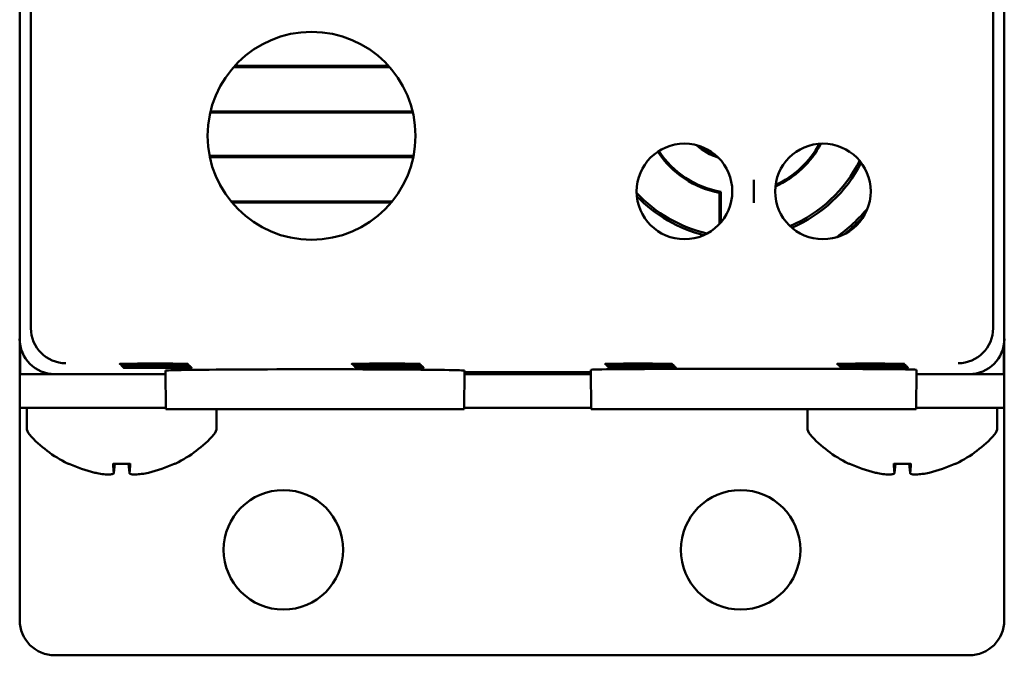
# Model space of a CAD drawing. Header units: inches. Extents: x 2.1 to 23.1, y 1.2 to 17.8.
# Tile 5 of 18: x 9.9 to 11.3, y 7.3 to 8.2. Entities that reach past the tile are written whole.
import ezdxf

# ---------------------------------------------------------------- set-up
doc = ezdxf.new("R2010")
doc.units = ezdxf.units.IN
doc.header["$LTSCALE"] = 0.8
doc.header["$MEASUREMENT"] = 0
doc.layers.add('Visible (ANSI)', color=7, linetype='Continuous', lineweight=50)

msp = doc.modelspace()

# ---------------------------------------------------------------- linework, layer by layer
at = {"layer": 'Visible (ANSI)'}
for p, q in [((9.8732, 7.7229), (9.8732, 11.0913)), ((11.2416, 11.0913), (11.2416, 7.7229)), ((9.8574, 8.5271), (9.8574, 7.7071)), ((11.2574, 7.7071), (11.2574, 8.5271)), ((10.3832, 8.0939), (10.1616, 8.0939)), ((10.3818, 8.0955), (10.163, 8.0955)), ((10.1283, 8.0292), (10.4165, 8.0292)), ((10.1287, 8.0308), (10.4161, 8.0308)), ((10.4174, 7.9674), (10.1274, 7.9674)), ((10.4171, 7.9658), (10.1277, 7.9658)), ((10.9011, 7.9334), (10.9011, 7.9006)), ((10.8524, 7.8706), (10.8524, 7.9149)), ((10.8542, 7.9165), (10.8542, 7.8727)), ((10.1579, 7.9027), (10.387, 7.9027)), ((10.1592, 7.9011), (10.3856, 7.9011)), ((9.8574, 7.7071), (9.8574, 7.6571)), ((11.2574, 7.6571), (11.2574, 7.7071)), ((9.858, 7.6571), (9.858, 7.6991)), ((11.2568, 7.6991), (11.2568, 7.6571)), ((10.7311, 7.6712), (10.7311, 7.672)), ((10.7311, 7.672), (10.7439, 7.672)), ((10.7439, 7.6712), (10.7439, 7.672)), ((11.0611, 7.672), (11.0739, 7.672)), ((11.0611, 7.6712), (11.0611, 7.672)), ((11.0739, 7.6712), (11.0739, 7.672)), ((10.0654, 7.6071), (10.0649, 7.6621)), ((10.4894, 7.6071), (10.4899, 7.6621)), ((10.4899, 7.6598), (10.6696, 7.6598)), ((10.6696, 7.6586), (10.4899, 7.6586)), ((10.6701, 7.6071), (10.6696, 7.6633)), ((10.7439, 7.6712), (10.7311, 7.6712)), ((10.7328, 7.6694), (10.7328, 7.6703)), ((10.7328, 7.6703), (10.7457, 7.6703)), ((10.7457, 7.6694), (10.7328, 7.6694)), ((10.7346, 7.6677), (10.7346, 7.6685)), ((10.7346, 7.6685), (10.7474, 7.6685)), ((10.7474, 7.6677), (10.7346, 7.6677)), ((10.7363, 7.6668), (10.7492, 7.6668)), ((10.7363, 7.6659), (10.7363, 7.6668)), ((10.7492, 7.6659), (10.7363, 7.6659)), ((10.7457, 7.6694), (10.7457, 7.6703)), ((10.7474, 7.6677), (10.7474, 7.6685)), ((10.7492, 7.6659), (10.7492, 7.6668)), ((10.8026, 7.6645), (10.9995, 7.6645)), ((11.0739, 7.6712), (11.0611, 7.6712)), ((11.0628, 7.6703), (11.0757, 7.6703)), ((11.0628, 7.6694), (11.0628, 7.6703)), ((11.0757, 7.6694), (11.0628, 7.6694)), ((11.0646, 7.6677), (11.0646, 7.6685)), ((11.0646, 7.6685), (11.0774, 7.6685)), ((11.0774, 7.6677), (11.0646, 7.6677)), ((11.0663, 7.6668), (11.0792, 7.6668)), ((11.0663, 7.6659), (11.0663, 7.6668)), ((11.0792, 7.6659), (11.0663, 7.6659)), ((11.0757, 7.6694), (11.0757, 7.6703)), ((11.0774, 7.6677), (11.0774, 7.6685)), ((11.0792, 7.6659), (11.0792, 7.6668)), ((11.132, 7.6071), (11.1325, 7.6633)), ((9.858, 7.6571), (9.8574, 7.6571)), ((9.8574, 7.6571), (9.8574, 7.6093)), ((9.9074, 7.6571), (9.858, 7.6571)), ((9.9074, 7.6571), (10.065, 7.6571)), ((10.4898, 7.6571), (10.6697, 7.6571)), ((11.1325, 7.6571), (11.2074, 7.6571)), ((11.2568, 7.6571), (11.2074, 7.6571)), ((11.2574, 7.6571), (11.2568, 7.6571)), ((11.2574, 7.6093), (11.2574, 7.6571)), ((9.9074, 7.6093), (9.8574, 7.6093)), ((9.8574, 7.3071), (9.8574, 7.6093)), ((9.8574, 7.6093), (9.8574, 7.6093)), ((9.8674, 7.5812), (9.8674, 7.6093)), ((9.9074, 7.6093), (9.9317, 7.6093)), ((10.0654, 7.6093), (9.9317, 7.6093)), ((10.0654, 7.6071), (10.4894, 7.6071)), ((10.1374, 7.5812), (10.1374, 7.6071)), ((10.6701, 7.6093), (10.4894, 7.6093)), ((10.6701, 7.6071), (10.8026, 7.6071)), ((10.9995, 7.6071), (10.8026, 7.6071)), ((10.9774, 7.5812), (10.9774, 7.6071)), ((10.9995, 7.6071), (11.132, 7.6071)), ((11.1831, 7.6093), (11.1321, 7.6093)), ((11.1831, 7.6093), (11.2074, 7.6093)), ((11.2574, 7.6093), (11.2074, 7.6093)), ((11.2474, 7.5812), (11.2474, 7.6093)), ((11.2574, 7.6093), (11.2574, 7.3071)), ((11.2574, 7.6093), (11.2574, 7.6093)), ((9.9902, 7.5295), (10.0146, 7.5295)), ((9.9914, 7.5165), (9.9925, 7.5295)), ((10.0134, 7.5165), (10.0123, 7.5295)), ((11.1002, 7.5295), (11.1246, 7.5295)), ((11.1014, 7.5165), (11.1025, 7.5295)), ((11.1234, 7.5165), (11.1223, 7.5295)), ((11.2074, 7.2571), (9.9074, 7.2571))]:
    msp.add_line(p, q, dxfattribs=at)
for centre, radius in [((10.2724, 7.9961), 0.1478), ((10.8026, 7.917), 0.068), ((10.9995, 7.917), 0.068), ((10.2324, 7.4071), 0.085), ((10.8824, 7.4071), 0.085)]:
    msp.add_circle(centre, radius, dxfattribs=at)
for centre, radius, start, end in [((10.8774, 8.0471), 0.0863, 228.0989, 252.1241), ((10.8774, 8.0471), 0.084, 231.8102, 248.4128), ((10.8774, 8.0471), 0.1345, 293.8753, 332.4941), ((10.8774, 8.0471), 0.1327, 294.3443, 332.0251), ((10.8774, 8.0471), 0.1345, 213.1542, 259.2879), ((10.8774, 8.0471), 0.1327, 213.1559, 259.9388), ((10.8774, 8.0471), 0.1945, 292.7496, 333.6197), ((10.8774, 8.0471), 0.1978, 293.1952, 333.1742), ((10.8774, 8.0471), 0.1945, 222.782, 257.4411), ((10.8774, 8.0471), 0.1978, 223.9422, 256.2808), ((10.8774, 8.0471), 0.2412, 305.9835, 320.3859), ((10.8774, 8.0471), 0.2445, 308.7859, 317.5834), ((9.8824, 7.5812), 0.015, 180, 221.6116), ((10.1224, 7.5812), 0.015, 318.3884, 0), ((10.9924, 7.5812), 0.015, 180, 221.6116), ((11.2324, 7.5812), 0.015, 318.3884, 0), ((10.0024, 7.6878), 0.1755, 221.6116, 244.0262), ((10.0024, 7.6878), 0.1755, 295.9738, 318.3884), ((11.1124, 7.6878), 0.1755, 221.6116, 244.0262), ((11.1124, 7.6878), 0.1755, 295.9738, 318.3884), ((9.928, 7.5351), 0.0056, 244.0262, 266.9688), ((10.0768, 7.5351), 0.0056, 273.0312, 295.9738), ((11.038, 7.5351), 0.0056, 244.0262, 266.9688), ((11.1868, 7.5351), 0.0056, 273.0312, 295.9738), ((9.9074, 7.3071), 0.05, 180, 270), ((11.2074, 7.3071), 0.05, 270, 0)]:
    msp.add_arc(centre, radius, start, end, dxfattribs=at)
for centre, major_axis, ratio, start_param, end_param in [((9.9232, 7.7229), (-0.0354, -0.0354), 0.999924, 5.497825, 5.506476), ((9.9228, 7.7225), (0.0192, -0.0463), 0.987735, 4.324034, 5.886104), ((11.192, 7.7225), (0.0192, 0.0463), 0.987735, 3.538674, 5.100744), ((11.1916, 7.7229), (0.0354, -0.0354), 0.999924, 0.77671, 0.78536), ((9.9074, 7.7071), (-0.0354, -0.0354), 0.999924, 5.497825, 7.068545), ((11.2074, 7.7071), (0.0354, -0.0354), 0.999924, 5.497825, 7.068545), ((10.2774, 7.6621), (0.2125, 0), 0.008727, 6.283109, 9.424854), ((10.8026, 7.6633), (0.133, 0), 0.008727, 1.570796, 3.141669), ((10.9995, 7.6633), (0.133, 0), 0.008727, 6.283109, 7.853982), ((10.002, 7.6872), (-0.1419, 0.103), 0.994184, 1.750128, 1.978889), ((10.0087, 7.6872), (-0.0153, -0.1747), 0.063267, 5.837382, 6.066143), ((9.9961, 7.6872), (0.0153, -0.1747), 0.063267, 0.217042, 0.445804), ((10.0028, 7.6872), (-0.1419, -0.103), 0.994184, 1.162703, 1.391464), ((11.112, 7.6872), (-0.1419, 0.103), 0.994184, 1.750128, 1.978889), ((11.1187, 7.6872), (-0.0153, -0.1747), 0.063267, 5.837382, 6.066143), ((11.1061, 7.6872), (0.0153, -0.1747), 0.063267, 0.217042, 0.445804), ((11.1128, 7.6872), (-0.1419, -0.103), 0.994184, 1.162703, 1.391464)]:
    msp.add_ellipse(centre, major_axis=major_axis, ratio=ratio, start_param=start_param, end_param=end_param, dxfattribs=at)
msp.add_open_spline([(10.8524, 7.9149), (10.8533, 7.9157), (10.8542, 7.9165)], degree=2, dxfattribs=at)
for points, knots in [([(10.0482, 7.672), (10.0529, 7.672), (10.0576, 7.672), (10.0682, 7.672), (10.0738, 7.672), (10.0837, 7.6719), (10.0878, 7.6718), (10.0939, 7.6717), (10.0958, 7.6717), (10.0972, 7.6716), (10.0967, 7.6715), (10.0933, 7.6714), (10.0903, 7.6714), (10.0825, 7.6713), (10.0777, 7.6712), (10.0667, 7.6712), (10.0606, 7.6712), (10.048, 7.6712), (10.0416, 7.6712), (10.0294, 7.6712), (10.0237, 7.6712), (10.0136, 7.6713), (10.0094, 7.6713), (10.003, 7.6714), (10.0009, 7.6715), (9.9992, 7.6716), (9.9995, 7.6716), (10.0027, 7.6717), (10.0054, 7.6718), (10.0113, 7.6719), (10.0138, 7.6719), (10.0192, 7.6719), (10.0222, 7.6719), (10.0254, 7.672), (10.031, 7.672), (10.0371, 7.672), (10.045, 7.672), (10.0466, 7.672), (10.0482, 7.672)], [0.060561, 0.060561, 0.060561, 0.060561, 0.0964888, 0.0964888, 0.144728, 0.144728, 0.1929677, 0.1929677, 0.2412113, 0.2412113, 0.2894602, 0.2894602, 0.3377125, 0.3377125, 0.3859646, 0.3859646, 0.4342127, 0.4342127, 0.4824551, 0.4824551, 0.5306933, 0.5306933, 0.5789308, 0.5789308, 0.6271715, 0.6271715, 0.6754172, 0.6754172, 0.7236667, 0.7236667, 0.7509825, 0.7509825, 0.7783016, 0.7783016, 0.7783016, 0.8265483, 0.8265483, 0.8388626, 0.8388626, 0.8388626, 0.8388626]), ([(10.3782, 7.672), (10.3829, 7.672), (10.3876, 7.672), (10.3982, 7.672), (10.4038, 7.672), (10.4137, 7.6719), (10.4178, 7.6718), (10.4239, 7.6717), (10.4258, 7.6717), (10.4272, 7.6716), (10.4267, 7.6715), (10.4233, 7.6714), (10.4203, 7.6714), (10.4125, 7.6713), (10.4077, 7.6712), (10.3967, 7.6712), (10.3906, 7.6712), (10.378, 7.6712), (10.3716, 7.6712), (10.3594, 7.6712), (10.3537, 7.6712), (10.3436, 7.6713), (10.3394, 7.6713), (10.333, 7.6714), (10.3309, 7.6715), (10.3292, 7.6716), (10.3295, 7.6716), (10.3327, 7.6717), (10.3354, 7.6718), (10.3413, 7.6719), (10.3438, 7.6719), (10.3492, 7.6719), (10.3522, 7.6719), (10.3554, 7.672), (10.361, 7.672), (10.3671, 7.672), (10.375, 7.672), (10.3766, 7.672), (10.3782, 7.672)], [0.060561, 0.060561, 0.060561, 0.060561, 0.0964888, 0.0964888, 0.144728, 0.144728, 0.1929677, 0.1929677, 0.2412113, 0.2412113, 0.2894602, 0.2894602, 0.3377125, 0.3377125, 0.3859646, 0.3859646, 0.4342127, 0.4342127, 0.4824551, 0.4824551, 0.5306933, 0.5306933, 0.5789308, 0.5789308, 0.6271715, 0.6271715, 0.6754172, 0.6754172, 0.7236667, 0.7236667, 0.7509825, 0.7509825, 0.7783016, 0.7783016, 0.7783016, 0.8265483, 0.8265483, 0.8388626, 0.8388626, 0.8388626, 0.8388626]), ([(10.7311, 7.6712), (10.7249, 7.6712), (10.719, 7.6712), (10.7081, 7.6713), (10.7034, 7.6713), (10.6958, 7.6714), (10.693, 7.6714), (10.6896, 7.6715), (10.6892, 7.6716), (10.6907, 7.6717), (10.6926, 7.6717), (10.6987, 7.6718), (10.7028, 7.6719), (10.7111, 7.6719), (10.7148, 7.672), (10.7227, 7.672), (10.7268, 7.672), (10.7311, 7.672)], [0.0000418, 0.0000418, 0.0000418, 0.0000418, 0.0475528, 0.0475528, 0.0951059, 0.0951059, 0.1426606, 0.1426606, 0.1902173, 0.1902173, 0.237775, 0.237775, 0.2853322, 0.2853322, 0.3180771, 0.3180771, 0.3507779, 0.3507779, 0.3507779, 0.3507779]), ([(10.7439, 7.672), (10.7501, 7.672), (10.7561, 7.672), (10.7669, 7.6719), (10.7716, 7.6719), (10.7792, 7.6718), (10.7821, 7.6718), (10.7854, 7.6716), (10.7858, 7.6716), (10.7843, 7.6715), (10.7824, 7.6714), (10.7763, 7.6713), (10.7722, 7.6713), (10.7639, 7.6712), (10.7602, 7.6712), (10.7523, 7.6712), (10.7482, 7.6712), (10.7439, 7.6712)], [0.0000443, 0.0000443, 0.0000443, 0.0000443, 0.0475535, 0.0475535, 0.0951083, 0.0951083, 0.1426655, 0.1426655, 0.190225, 0.190225, 0.2377854, 0.2377854, 0.2853449, 0.2853449, 0.3180829, 0.3180829, 0.3507804, 0.3507804, 0.3507804, 0.3507804]), ([(11.0611, 7.6712), (11.0549, 7.6712), (11.049, 7.6712), (11.0381, 7.6713), (11.0334, 7.6713), (11.0258, 7.6714), (11.023, 7.6714), (11.0196, 7.6715), (11.0192, 7.6716), (11.0207, 7.6717), (11.0226, 7.6717), (11.0287, 7.6718), (11.0328, 7.6719), (11.0411, 7.6719), (11.0448, 7.672), (11.0527, 7.672), (11.0568, 7.672), (11.0611, 7.672)], [0.0000418, 0.0000418, 0.0000418, 0.0000418, 0.0475528, 0.0475528, 0.0951059, 0.0951059, 0.1426606, 0.1426606, 0.1902173, 0.1902173, 0.237775, 0.237775, 0.2853322, 0.2853322, 0.3180771, 0.3180771, 0.3507779, 0.3507779, 0.3507779, 0.3507779]), ([(11.0739, 7.672), (11.0801, 7.672), (11.0861, 7.672), (11.0969, 7.6719), (11.1016, 7.6719), (11.1092, 7.6718), (11.1121, 7.6718), (11.1154, 7.6716), (11.1158, 7.6716), (11.1143, 7.6715), (11.1124, 7.6714), (11.1063, 7.6713), (11.1022, 7.6713), (11.0939, 7.6712), (11.0902, 7.6712), (11.0823, 7.6712), (11.0782, 7.6712), (11.0739, 7.6712)], [0.0000443, 0.0000443, 0.0000443, 0.0000443, 0.0475535, 0.0475535, 0.0951083, 0.0951083, 0.1426655, 0.1426655, 0.190225, 0.190225, 0.2377854, 0.2377854, 0.2853449, 0.2853449, 0.3180829, 0.3180829, 0.3507804, 0.3507804, 0.3507804, 0.3507804]), ([(10.05, 7.6703), (10.0547, 7.6703), (10.0593, 7.6703), (10.0699, 7.6702), (10.0756, 7.6702), (10.0854, 7.6701), (10.0896, 7.6701), (10.0956, 7.67), (10.0976, 7.6699), (10.099, 7.6698), (10.0985, 7.6698), (10.095, 7.6697), (10.0921, 7.6696), (10.0843, 7.6695), (10.0794, 7.6695), (10.0684, 7.6694), (10.0623, 7.6694), (10.0498, 7.6694), (10.0434, 7.6694), (10.0312, 7.6694), (10.0254, 7.6695), (10.0154, 7.6695), (10.0111, 7.6696), (10.0047, 7.6697), (10.0026, 7.6697), (10.0009, 7.6698), (10.0013, 7.6699), (10.0044, 7.67), (10.0071, 7.6701), (10.0131, 7.6701), (10.0155, 7.6701), (10.021, 7.6702), (10.0239, 7.6702), (10.0271, 7.6702), (10.0327, 7.6702), (10.0388, 7.6703), (10.0467, 7.6703), (10.0483, 7.6703), (10.05, 7.6703)], [0.0605897, 0.0605897, 0.0605897, 0.0605897, 0.0965495, 0.0965495, 0.1448186, 0.1448186, 0.1930883, 0.1930883, 0.241362, 0.241362, 0.2896411, 0.2896411, 0.3379239, 0.3379239, 0.3862065, 0.3862065, 0.434485, 0.434485, 0.4827576, 0.4827576, 0.5310259, 0.5310259, 0.5792933, 0.5792933, 0.6275641, 0.6275641, 0.6758399, 0.6758399, 0.7241199, 0.7241199, 0.7514528, 0.7514528, 0.7787892, 0.7787892, 0.7787892, 0.8270663, 0.8270663, 0.8393789, 0.8393789, 0.8393789, 0.8393789]), ([(10.0517, 7.6685), (10.0564, 7.6685), (10.0611, 7.6685), (10.0717, 7.6685), (10.0774, 7.6685), (10.0872, 7.6684), (10.0913, 7.6684), (10.0974, 7.6683), (10.0994, 7.6682), (10.1008, 7.6681), (10.1003, 7.668), (10.0968, 7.6679), (10.0939, 7.6679), (10.086, 7.6678), (10.0812, 7.6678), (10.0702, 7.6677), (10.0641, 7.6677), (10.0515, 7.6677), (10.0451, 7.6677), (10.0329, 7.6677), (10.0271, 7.6677), (10.0171, 7.6678), (10.0128, 7.6678), (10.0065, 7.6679), (10.0044, 7.668), (10.0026, 7.6681), (10.003, 7.6682), (10.0061, 7.6683), (10.0089, 7.6683), (10.0148, 7.6684), (10.0173, 7.6684), (10.0227, 7.6684), (10.0257, 7.6685), (10.0288, 7.6685), (10.0344, 7.6685), (10.0406, 7.6685), (10.0485, 7.6685), (10.0501, 7.6685), (10.0517, 7.6685)], [0.0606186, 0.0606186, 0.0606186, 0.0606186, 0.0966101, 0.0966101, 0.1449093, 0.1449093, 0.1932089, 0.1932089, 0.2415126, 0.2415126, 0.2898219, 0.2898219, 0.3381352, 0.3381352, 0.3864484, 0.3864484, 0.4347573, 0.4347573, 0.4830602, 0.4830602, 0.5313585, 0.5313585, 0.5796559, 0.5796559, 0.6279566, 0.6279566, 0.6762627, 0.6762627, 0.7245731, 0.7245731, 0.7519231, 0.7519231, 0.7792769, 0.7792769, 0.7792769, 0.8275844, 0.8275844, 0.8398955, 0.8398955, 0.8398955, 0.8398955]), ([(10.0534, 7.6668), (10.0582, 7.6668), (10.0628, 7.6668), (10.0735, 7.6667), (10.0791, 7.6667), (10.089, 7.6666), (10.0931, 7.6666), (10.0992, 7.6665), (10.1011, 7.6665), (10.1026, 7.6663), (10.102, 7.6663), (10.0986, 7.6662), (10.0957, 7.6661), (10.0878, 7.666), (10.083, 7.666), (10.0719, 7.666), (10.0658, 7.6659), (10.0532, 7.6659), (10.0469, 7.6659), (10.0346, 7.666), (10.0289, 7.666), (10.0188, 7.666), (10.0146, 7.6661), (10.0082, 7.6662), (10.0061, 7.6662), (10.0043, 7.6663), (10.0047, 7.6664), (10.0078, 7.6665), (10.0106, 7.6666), (10.0165, 7.6666), (10.019, 7.6667), (10.0244, 7.6667), (10.0274, 7.6667), (10.0306, 7.6667), (10.0362, 7.6668), (10.0423, 7.6668), (10.0502, 7.6668), (10.0518, 7.6668), (10.0534, 7.6668)], [0.0606477, 0.0606477, 0.0606477, 0.0606477, 0.0966708, 0.0966708, 0.145, 0.145, 0.1933295, 0.1933295, 0.2416632, 0.2416632, 0.2900027, 0.2900027, 0.3383465, 0.3383465, 0.3866902, 0.3866902, 0.4350297, 0.4350297, 0.4833628, 0.4833628, 0.5316911, 0.5316911, 0.5800183, 0.5800183, 0.628349, 0.628349, 0.6766854, 0.6766854, 0.7250263, 0.7250263, 0.7523934, 0.7523934, 0.7797645, 0.7797645, 0.7797645, 0.8281025, 0.8281025, 0.8404122, 0.8404122, 0.8404122, 0.8404122]), ([(10.38, 7.6703), (10.3847, 7.6703), (10.3893, 7.6703), (10.3999, 7.6702), (10.4056, 7.6702), (10.4154, 7.6701), (10.4196, 7.6701), (10.4256, 7.67), (10.4276, 7.6699), (10.429, 7.6698), (10.4285, 7.6698), (10.425, 7.6697), (10.4221, 7.6696), (10.4143, 7.6695), (10.4094, 7.6695), (10.3984, 7.6694), (10.3923, 7.6694), (10.3798, 7.6694), (10.3734, 7.6694), (10.3612, 7.6694), (10.3554, 7.6695), (10.3454, 7.6695), (10.3411, 7.6696), (10.3347, 7.6697), (10.3326, 7.6697), (10.3309, 7.6698), (10.3313, 7.6699), (10.3344, 7.67), (10.3371, 7.6701), (10.3431, 7.6701), (10.3455, 7.6701), (10.351, 7.6702), (10.3539, 7.6702), (10.3571, 7.6702), (10.3627, 7.6702), (10.3688, 7.6703), (10.3767, 7.6703), (10.3783, 7.6703), (10.38, 7.6703)], [0.0605897, 0.0605897, 0.0605897, 0.0605897, 0.0965495, 0.0965495, 0.1448186, 0.1448186, 0.1930883, 0.1930883, 0.241362, 0.241362, 0.2896411, 0.2896411, 0.3379239, 0.3379239, 0.3862065, 0.3862065, 0.434485, 0.434485, 0.4827576, 0.4827576, 0.5310259, 0.5310259, 0.5792933, 0.5792933, 0.6275641, 0.6275641, 0.6758399, 0.6758399, 0.7241199, 0.7241199, 0.7514528, 0.7514528, 0.7787892, 0.7787892, 0.7787892, 0.8270663, 0.8270663, 0.8393789, 0.8393789, 0.8393789, 0.8393789]), ([(10.3817, 7.6685), (10.3864, 7.6685), (10.3911, 7.6685), (10.4017, 7.6685), (10.4074, 7.6685), (10.4172, 7.6684), (10.4213, 7.6684), (10.4274, 7.6683), (10.4294, 7.6682), (10.4308, 7.6681), (10.4303, 7.668), (10.4268, 7.6679), (10.4239, 7.6679), (10.416, 7.6678), (10.4112, 7.6678), (10.4002, 7.6677), (10.3941, 7.6677), (10.3815, 7.6677), (10.3751, 7.6677), (10.3629, 7.6677), (10.3571, 7.6677), (10.3471, 7.6678), (10.3428, 7.6678), (10.3365, 7.6679), (10.3344, 7.668), (10.3326, 7.6681), (10.333, 7.6682), (10.3361, 7.6683), (10.3389, 7.6683), (10.3448, 7.6684), (10.3473, 7.6684), (10.3527, 7.6684), (10.3557, 7.6685), (10.3588, 7.6685), (10.3644, 7.6685), (10.3706, 7.6685), (10.3785, 7.6685), (10.3801, 7.6685), (10.3817, 7.6685)], [0.0606186, 0.0606186, 0.0606186, 0.0606186, 0.0966101, 0.0966101, 0.1449093, 0.1449093, 0.1932089, 0.1932089, 0.2415126, 0.2415126, 0.2898219, 0.2898219, 0.3381352, 0.3381352, 0.3864484, 0.3864484, 0.4347573, 0.4347573, 0.4830602, 0.4830602, 0.5313585, 0.5313585, 0.5796559, 0.5796559, 0.6279566, 0.6279566, 0.6762627, 0.6762627, 0.7245731, 0.7245731, 0.7519231, 0.7519231, 0.7792769, 0.7792769, 0.7792769, 0.8275844, 0.8275844, 0.8398955, 0.8398955, 0.8398955, 0.8398955]), ([(10.3834, 7.6668), (10.3882, 7.6668), (10.3928, 7.6668), (10.4035, 7.6667), (10.4091, 7.6667), (10.419, 7.6666), (10.4231, 7.6666), (10.4292, 7.6665), (10.4311, 7.6665), (10.4326, 7.6663), (10.432, 7.6663), (10.4286, 7.6662), (10.4257, 7.6661), (10.4178, 7.666), (10.413, 7.666), (10.4019, 7.666), (10.3958, 7.6659), (10.3832, 7.6659), (10.3769, 7.6659), (10.3646, 7.666), (10.3589, 7.666), (10.3488, 7.666), (10.3446, 7.6661), (10.3382, 7.6662), (10.3361, 7.6662), (10.3343, 7.6663), (10.3347, 7.6664), (10.3378, 7.6665), (10.3406, 7.6666), (10.3465, 7.6666), (10.349, 7.6667), (10.3544, 7.6667), (10.3574, 7.6667), (10.3606, 7.6667), (10.3662, 7.6668), (10.3723, 7.6668), (10.3802, 7.6668), (10.3818, 7.6668), (10.3834, 7.6668)], [0.0606477, 0.0606477, 0.0606477, 0.0606477, 0.0966708, 0.0966708, 0.145, 0.145, 0.1933295, 0.1933295, 0.2416632, 0.2416632, 0.2900027, 0.2900027, 0.3383465, 0.3383465, 0.3866902, 0.3866902, 0.4350297, 0.4350297, 0.4833628, 0.4833628, 0.5316911, 0.5316911, 0.5800183, 0.5800183, 0.628349, 0.628349, 0.6766854, 0.6766854, 0.7250263, 0.7250263, 0.7523934, 0.7523934, 0.7797645, 0.7797645, 0.7797645, 0.8281025, 0.8281025, 0.8404122, 0.8404122, 0.8404122, 0.8404122]), ([(10.7328, 7.6694), (10.7266, 7.6694), (10.7207, 7.6695), (10.7099, 7.6695), (10.7051, 7.6695), (10.6975, 7.6696), (10.6947, 7.6697), (10.6914, 7.6698), (10.6909, 7.6698), (10.6924, 7.6699), (10.6944, 7.67), (10.7005, 7.6701), (10.7045, 7.6701), (10.7128, 7.6702), (10.7165, 7.6702), (10.7244, 7.6702), (10.7286, 7.6703), (10.7328, 7.6703)], [0.0000367, 0.0000367, 0.0000367, 0.0000367, 0.047583, 0.047583, 0.0951662, 0.0951662, 0.1427512, 0.1427512, 0.1903381, 0.1903381, 0.237926, 0.237926, 0.2855135, 0.2855135, 0.3182792, 0.3182792, 0.351006, 0.351006, 0.351006, 0.351006]), ([(10.7346, 7.6677), (10.7284, 7.6677), (10.7224, 7.6677), (10.7116, 7.6678), (10.7069, 7.6678), (10.6992, 7.6679), (10.6964, 7.6679), (10.6931, 7.668), (10.6926, 7.6681), (10.6941, 7.6682), (10.6961, 7.6683), (10.7022, 7.6684), (10.7063, 7.6684), (10.7145, 7.6684), (10.7182, 7.6685), (10.7262, 7.6685), (10.7303, 7.6685), (10.7346, 7.6685)], [0.0000315, 0.0000315, 0.0000315, 0.0000315, 0.0476132, 0.0476132, 0.0952266, 0.0952266, 0.1428417, 0.1428417, 0.1904588, 0.1904588, 0.238077, 0.238077, 0.2856948, 0.2856948, 0.3184813, 0.3184813, 0.3512342, 0.3512342, 0.3512342, 0.3512342]), ([(10.7363, 7.6659), (10.7301, 7.6659), (10.7242, 7.666), (10.7133, 7.666), (10.7086, 7.6661), (10.7009, 7.6661), (10.6981, 7.6662), (10.6948, 7.6663), (10.6943, 7.6663), (10.6958, 7.6665), (10.6978, 7.6665), (10.7039, 7.6666), (10.708, 7.6666), (10.7163, 7.6667), (10.72, 7.6667), (10.7279, 7.6668), (10.7321, 7.6668), (10.7363, 7.6668)], [0.0000263, 0.0000263, 0.0000263, 0.0000263, 0.0476434, 0.0476434, 0.095287, 0.095287, 0.1429322, 0.1429322, 0.1905796, 0.1905796, 0.238228, 0.238228, 0.2858761, 0.2858761, 0.3186834, 0.3186834, 0.3514624, 0.3514624, 0.3514624, 0.3514624]), ([(10.7457, 7.6703), (10.7519, 7.6703), (10.7578, 7.6702), (10.7686, 7.6702), (10.7734, 7.6701), (10.781, 7.6701), (10.7838, 7.67), (10.7871, 7.6699), (10.7876, 7.6698), (10.7861, 7.6697), (10.7842, 7.6697), (10.7781, 7.6696), (10.774, 7.6695), (10.7657, 7.6695), (10.762, 7.6695), (10.7541, 7.6694), (10.7499, 7.6694), (10.7457, 7.6694)], [0.0000391, 0.0000391, 0.0000391, 0.0000391, 0.0475837, 0.0475837, 0.0951687, 0.0951687, 0.1427561, 0.1427561, 0.1903458, 0.1903458, 0.2379365, 0.2379365, 0.2855262, 0.2855262, 0.318285, 0.318285, 0.3510086, 0.3510086, 0.3510086, 0.3510086]), ([(10.7474, 7.6685), (10.7536, 7.6685), (10.7596, 7.6685), (10.7704, 7.6684), (10.7751, 7.6684), (10.7828, 7.6683), (10.7856, 7.6683), (10.7889, 7.6682), (10.7894, 7.6681), (10.7879, 7.668), (10.7859, 7.6679), (10.7798, 7.6678), (10.7757, 7.6678), (10.7675, 7.6677), (10.7638, 7.6677), (10.7558, 7.6677), (10.7517, 7.6677), (10.7474, 7.6677)], [0.0000339, 0.0000339, 0.0000339, 0.0000339, 0.0476139, 0.0476139, 0.0952291, 0.0952291, 0.1428466, 0.1428466, 0.1904665, 0.1904665, 0.2380875, 0.2380875, 0.2857075, 0.2857075, 0.3184872, 0.3184872, 0.3512367, 0.3512367, 0.3512367, 0.3512367]), ([(10.7492, 7.6668), (10.7554, 7.6668), (10.7613, 7.6667), (10.7722, 7.6667), (10.7769, 7.6667), (10.7846, 7.6666), (10.7874, 7.6665), (10.7907, 7.6664), (10.7912, 7.6664), (10.7897, 7.6662), (10.7877, 7.6662), (10.7816, 7.6661), (10.7775, 7.6661), (10.7692, 7.666), (10.7655, 7.666), (10.7576, 7.666), (10.7534, 7.6659), (10.7492, 7.6659)], [0.0000288, 0.0000288, 0.0000288, 0.0000288, 0.0476441, 0.0476441, 0.0952894, 0.0952894, 0.1429372, 0.1429372, 0.1905873, 0.1905873, 0.2382385, 0.2382385, 0.2858888, 0.2858888, 0.3186893, 0.3186893, 0.3514649, 0.3514649, 0.3514649, 0.3514649]), ([(11.0628, 7.6694), (11.0566, 7.6694), (11.0507, 7.6695), (11.0399, 7.6695), (11.0351, 7.6695), (11.0275, 7.6696), (11.0247, 7.6697), (11.0214, 7.6698), (11.0209, 7.6698), (11.0224, 7.6699), (11.0244, 7.67), (11.0305, 7.6701), (11.0345, 7.6701), (11.0428, 7.6702), (11.0465, 7.6702), (11.0544, 7.6702), (11.0586, 7.6703), (11.0628, 7.6703)], [0.0000367, 0.0000367, 0.0000367, 0.0000367, 0.047583, 0.047583, 0.0951662, 0.0951662, 0.1427512, 0.1427512, 0.1903381, 0.1903381, 0.237926, 0.237926, 0.2855135, 0.2855135, 0.3182792, 0.3182792, 0.351006, 0.351006, 0.351006, 0.351006]), ([(11.0646, 7.6677), (11.0584, 7.6677), (11.0524, 7.6677), (11.0416, 7.6678), (11.0369, 7.6678), (11.0292, 7.6679), (11.0264, 7.6679), (11.0231, 7.668), (11.0226, 7.6681), (11.0241, 7.6682), (11.0261, 7.6683), (11.0322, 7.6684), (11.0363, 7.6684), (11.0445, 7.6684), (11.0482, 7.6685), (11.0562, 7.6685), (11.0603, 7.6685), (11.0646, 7.6685)], [0.0000315, 0.0000315, 0.0000315, 0.0000315, 0.0476132, 0.0476132, 0.0952266, 0.0952266, 0.1428417, 0.1428417, 0.1904588, 0.1904588, 0.238077, 0.238077, 0.2856948, 0.2856948, 0.3184813, 0.3184813, 0.3512342, 0.3512342, 0.3512342, 0.3512342]), ([(11.0663, 7.6659), (11.0601, 7.6659), (11.0542, 7.666), (11.0433, 7.666), (11.0386, 7.6661), (11.0309, 7.6661), (11.0281, 7.6662), (11.0248, 7.6663), (11.0243, 7.6663), (11.0258, 7.6665), (11.0278, 7.6665), (11.0339, 7.6666), (11.038, 7.6666), (11.0463, 7.6667), (11.05, 7.6667), (11.0579, 7.6668), (11.0621, 7.6668), (11.0663, 7.6668)], [0.0000263, 0.0000263, 0.0000263, 0.0000263, 0.0476434, 0.0476434, 0.095287, 0.095287, 0.1429322, 0.1429322, 0.1905796, 0.1905796, 0.238228, 0.238228, 0.2858761, 0.2858761, 0.3186834, 0.3186834, 0.3514624, 0.3514624, 0.3514624, 0.3514624]), ([(11.0757, 7.6703), (11.0819, 7.6703), (11.0878, 7.6702), (11.0986, 7.6702), (11.1034, 7.6701), (11.111, 7.6701), (11.1138, 7.67), (11.1171, 7.6699), (11.1176, 7.6698), (11.1161, 7.6697), (11.1142, 7.6697), (11.1081, 7.6696), (11.104, 7.6695), (11.0957, 7.6695), (11.092, 7.6695), (11.0841, 7.6694), (11.0799, 7.6694), (11.0757, 7.6694)], [0.0000391, 0.0000391, 0.0000391, 0.0000391, 0.0475837, 0.0475837, 0.0951687, 0.0951687, 0.1427561, 0.1427561, 0.1903458, 0.1903458, 0.2379365, 0.2379365, 0.2855262, 0.2855262, 0.318285, 0.318285, 0.3510086, 0.3510086, 0.3510086, 0.3510086]), ([(11.0774, 7.6685), (11.0836, 7.6685), (11.0896, 7.6685), (11.1004, 7.6684), (11.1051, 7.6684), (11.1128, 7.6683), (11.1156, 7.6683), (11.1189, 7.6682), (11.1194, 7.6681), (11.1179, 7.668), (11.1159, 7.6679), (11.1098, 7.6678), (11.1057, 7.6678), (11.0975, 7.6677), (11.0938, 7.6677), (11.0858, 7.6677), (11.0817, 7.6677), (11.0774, 7.6677)], [0.0000339, 0.0000339, 0.0000339, 0.0000339, 0.0476139, 0.0476139, 0.0952291, 0.0952291, 0.1428466, 0.1428466, 0.1904665, 0.1904665, 0.2380875, 0.2380875, 0.2857075, 0.2857075, 0.3184872, 0.3184872, 0.3512367, 0.3512367, 0.3512367, 0.3512367]), ([(11.0792, 7.6668), (11.0854, 7.6668), (11.0913, 7.6667), (11.1022, 7.6667), (11.1069, 7.6667), (11.1146, 7.6666), (11.1174, 7.6665), (11.1207, 7.6664), (11.1212, 7.6664), (11.1197, 7.6662), (11.1177, 7.6662), (11.1116, 7.6661), (11.1075, 7.6661), (11.0992, 7.666), (11.0955, 7.666), (11.0876, 7.666), (11.0834, 7.6659), (11.0792, 7.6659)], [0.0000288, 0.0000288, 0.0000288, 0.0000288, 0.0476441, 0.0476441, 0.0952894, 0.0952894, 0.1429372, 0.1429372, 0.1905873, 0.1905873, 0.2382385, 0.2382385, 0.2858888, 0.2858888, 0.3186893, 0.3186893, 0.3514649, 0.3514649, 0.3514649, 0.3514649]), ([(9.9902, 7.5295), (9.9902, 7.5295), (9.9901, 7.5296), (9.9901, 7.5299), (9.9901, 7.53), (9.9901, 7.53)], [0.063402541, 0.063402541, 0.063402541, 0.063402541, 0.068700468, 0.068700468, 0.069550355, 0.069550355, 0.069550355, 0.069550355]), ([(10.0147, 7.53), (10.0147, 7.53), (10.0147, 7.5299), (10.0147, 7.5296), (10.0146, 7.5295), (10.0146, 7.5295)], [0.015061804, 0.015061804, 0.015061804, 0.015061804, 0.015911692, 0.015911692, 0.021209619, 0.021209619, 0.021209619, 0.021209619]), ([(11.1002, 7.5295), (11.1002, 7.5295), (11.1001, 7.5296), (11.1001, 7.5299), (11.1001, 7.53), (11.1001, 7.53)], [0.063402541, 0.063402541, 0.063402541, 0.063402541, 0.068700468, 0.068700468, 0.069550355, 0.069550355, 0.069550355, 0.069550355]), ([(11.1247, 7.53), (11.1247, 7.53), (11.1247, 7.5299), (11.1247, 7.5296), (11.1246, 7.5295), (11.1246, 7.5295)], [0.015061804, 0.015061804, 0.015061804, 0.015061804, 0.015911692, 0.015911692, 0.021209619, 0.021209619, 0.021209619, 0.021209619]), ([(9.9914, 7.5168), (9.9915, 7.5161), (9.991, 7.5155), (9.9888, 7.5146), (9.987, 7.5144), (9.9828, 7.5142), (9.98, 7.5144), (9.974, 7.515), (9.9707, 7.5155), (9.9665, 7.5164), (9.9654, 7.5166), (9.9643, 7.5168)], [0, 0, 0, 0, 0.0244853, 0.0244853, 0.0489707, 0.0489707, 0.0733441, 0.0733441, 0.0977174, 0.0977174, 0.1059587, 0.1059587, 0.1059587, 0.1059587]), ([(10.0405, 7.5168), (10.0374, 7.5161), (10.034, 7.5155), (10.0276, 7.5146), (10.0246, 7.5144), (10.0198, 7.5142), (10.0176, 7.5144), (10.0146, 7.515), (10.0138, 7.5155), (10.0134, 7.5164), (10.0134, 7.5166), (10.0135, 7.5168)], [0, 0, 0, 0, 0.0245201, 0.0245201, 0.0490401, 0.0490401, 0.0733788, 0.0733788, 0.0977174, 0.0977174, 0.1059587, 0.1059587, 0.1059587, 0.1059587]), ([(11.1014, 7.5168), (11.1015, 7.5161), (11.101, 7.5155), (11.0988, 7.5146), (11.097, 7.5144), (11.0928, 7.5142), (11.09, 7.5144), (11.084, 7.515), (11.0807, 7.5155), (11.0765, 7.5164), (11.0754, 7.5166), (11.0743, 7.5168)], [0, 0, 0, 0, 0.0244853, 0.0244853, 0.0489707, 0.0489707, 0.0733441, 0.0733441, 0.0977174, 0.0977174, 0.1059587, 0.1059587, 0.1059587, 0.1059587]), ([(11.1505, 7.5168), (11.1474, 7.5161), (11.144, 7.5155), (11.1376, 7.5146), (11.1346, 7.5144), (11.1298, 7.5142), (11.1276, 7.5144), (11.1246, 7.515), (11.1238, 7.5155), (11.1234, 7.5164), (11.1234, 7.5166), (11.1235, 7.5168)], [0, 0, 0, 0, 0.0245201, 0.0245201, 0.0490401, 0.0490401, 0.0733788, 0.0733788, 0.0977174, 0.0977174, 0.1059587, 0.1059587, 0.1059587, 0.1059587])]:
    msp.add_open_spline(points, degree=3, knots=knots, dxfattribs=at)

doc.saveas('drawing.dxf')
